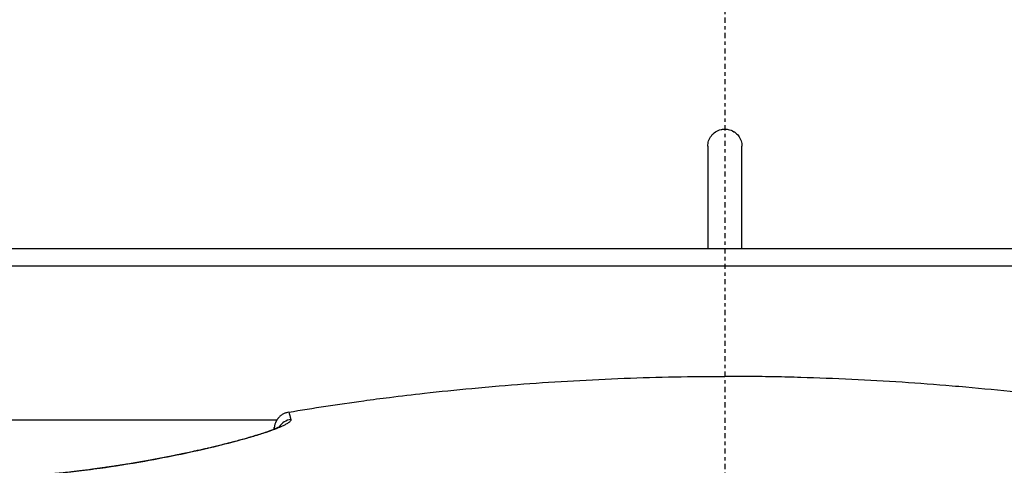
# Model space of a CAD drawing. Header units: millimetres. Extents: x 0 to 4378, y 0 to 2397.
# Tile 215 of 256: x 734 to 762, y 2114 to 2127. Entities that reach past the tile are written whole.
import ezdxf

# ---------------------------------------------------------------- set-up
doc = ezdxf.new("R2010")
doc.units = ezdxf.units.MM
doc.header["$LTSCALE"] = 0.2
doc.linetypes.add('CENTER2', pattern=[1.125, 0.75, -0.125, 0.125, -0.125])
doc.layers.add('02_Center Line', color=1, linetype='CENTER2')

# ---------------------------------------------------------------- blocks, each defined once
blk = doc.blocks.new('A$Ce3085cef')
for p, q in [((-0.5, -52.7), (-0.5, -55.7)), ((0.5, -55.7), (0.5, -52.7)), ((39.467, -55.7), (-39.432, -55.7)), ((-39, -56.2), (39, -56.2)), ((-39, -60.7), (-13.099, -60.7))]:
    blk.add_line(p, q)
blk.add_arc((0, 0), 86.413, 313.06048, 226.93952)
for centre, major_axis, ratio, start_param, end_param in [((-12.618, -61.179), (-0.486, -0.116), 0.997252, 4.629129, 5.460146), ((-12.816, -60.673), (0.305, 0.13), 0.521676, 1.145879, 1.358318), ((-21.93, -508.296), (-9.688, -453.026), 0.011352, 3.300548, 3.300598), ((-16.875, -62.395), (-0.087, 0.492), 0.186346, 0, 0.125053)]:
    blk.add_ellipse(centre, major_axis=major_axis, ratio=ratio, start_param=start_param, end_param=end_param)
for points, knots in [([(-0.5, -52.7), (-0.5, -52.647), (-0.492, -52.595), (-0.475, -52.545), (-0.457, -52.489), (-0.43, -52.438), (-0.394, -52.392), (-0.361, -52.349), (-0.321, -52.313), (-0.277, -52.283), (-0.226, -52.25), (-0.17, -52.226), (-0.111, -52.212), (-0.105, -52.211), (-0.099, -52.21), (-0.093, -52.209), (-0.075, -52.205), (-0.056, -52.203), (-0.038, -52.201), (-0.03, -52.201), (-0.023, -52.2), (-0.016, -52.2), (-0.01, -52.2), (-0.005, -52.2), (0, -52.2), (0.005, -52.2), (0.01, -52.2), (0.016, -52.2), (0.023, -52.2), (0.03, -52.201), (0.038, -52.201), (0.056, -52.203), (0.075, -52.205), (0.093, -52.209), (0.153, -52.22), (0.21, -52.242), (0.261, -52.274), (0.267, -52.277), (0.272, -52.28), (0.277, -52.283), (0.321, -52.313), (0.361, -52.349), (0.393, -52.392), (0.43, -52.438), (0.457, -52.489), (0.475, -52.545), (0.492, -52.595), (0.5, -52.647), (0.5, -52.7)], [-0.1574555, -0.1574555, -0.1574555, -0.1574555, -0.1416604, -0.1416604, -0.1416604, -0.1241285, -0.1241285, -0.1241285, -0.108101, -0.108101, -0.108101, -0.0898829, -0.0898829, -0.0898829, -0.0880941, -0.0880941, -0.0880941, -0.0825129, -0.0825129, -0.0825129, -0.0802847, -0.0802847, -0.0802847, -0.0787283, -0.0787283, -0.0787283, -0.0771721, -0.0771721, -0.0771721, -0.0749441, -0.0749441, -0.0749441, -0.069364, -0.069364, -0.069364, -0.051146, -0.051146, -0.051146, -0.0493573, -0.0493573, -0.0493573, -0.03333, -0.03333, -0.03333, -0.0157983, -0.0157983, -0.0157983, -0.000001, -0.000001, -0.000001, -0.000001]), ([(-12.752, -60.474), (-12.397, -60.413), (-12.036, -60.355), (-11.305, -60.243), (-10.935, -60.19), (-10.31, -60.105), (-10.055, -60.072), (-9.47, -59.999), (-9.131, -59.959), (-8.329, -59.87), (-7.868, -59.822), (-7.141, -59.754), (-6.871, -59.73), (-5.643, -59.628), (-4.67, -59.563), (-2.705, -59.47), (-1.713, -59.441), (-0.601, -59.431), (-0.363, -59.429), (-0.124, -59.428), (-0.005, -59.428)], [-1.261636, -1.261636, -1.261636, -1.261636, -1.140232, -1.140232, -1.018717, -1.018717, -0.937038, -0.937038, -0.825786, -0.825786, -0.677804, -0.677804, -0.594491, -0.594491, -0.297871, -0.297871, 0, 0, 0.035566, 0.071132, 0.071132, 0.071132, 0.071132]), ([(12.749, -60.474), (11.208, -60.209), (9.744, -60.023), (8.033, -59.839), (7.54, -59.79), (6.911, -59.734), (6.779, -59.723), (5.676, -59.63), (4.696, -59.565), (3.212, -59.494), (2.714, -59.475), (1.969, -59.453), (1.718, -59.447), (1.34, -59.44), (1.215, -59.438), (0.969, -59.434), (0.841, -59.433), (0.475, -59.429), (0.234, -59.428), (-0.005, -59.428)], [0.000004, 0.000004, 0.000004, 0.000004, 0.529245, 0.529245, 0.740514, 0.740514, 0.796473, 0.796473, 1.200971, 1.200971, 1.404037, 1.404037, 1.50459, 1.50459, 1.554539, 1.554539, 1.602436, 1.602436, 1.69253, 1.69253, 1.69253, 1.69253]), ([(-12.692, -60.686), (-12.691, -60.692), (-12.691, -60.699), (-12.694, -60.713), (-12.698, -60.72), (-12.707, -60.735), (-12.714, -60.743), (-12.73, -60.759), (-12.739, -60.768), (-12.761, -60.785), (-12.774, -60.794), (-12.802, -60.812), (-12.818, -60.821), (-12.847, -60.837), (-12.86, -60.844), (-12.887, -60.858), (-12.901, -60.865), (-12.936, -60.882), (-12.959, -60.892), (-13.008, -60.914), (-13.034, -60.925), (-13.088, -60.947), (-13.116, -60.958), (-13.174, -60.98), (-13.203, -60.991), (-13.266, -61.014), (-13.301, -61.026), (-13.37, -61.05), (-13.405, -61.062), (-13.445, -61.075), (-13.449, -61.076), (-13.476, -61.085), (-13.5, -61.093), (-13.547, -61.108), (-13.571, -61.116), (-13.62, -61.131), (-13.645, -61.139), (-13.682, -61.151), (-13.694, -61.154), (-13.732, -61.166), (-13.758, -61.174), (-13.811, -61.189), (-13.838, -61.197), (-13.882, -61.21), (-13.899, -61.215), (-13.942, -61.227), (-13.967, -61.235), (-14.019, -61.249), (-14.045, -61.257), (-14.097, -61.271), (-14.123, -61.278), (-14.177, -61.293), (-14.203, -61.3), (-14.258, -61.315), (-14.286, -61.322), (-14.325, -61.333), (-14.336, -61.336), (-14.375, -61.346), (-14.404, -61.354), (-14.463, -61.369), (-14.493, -61.377), (-14.533, -61.387), (-14.542, -61.389), (-14.609, -61.406), (-14.668, -61.421), (-14.787, -61.451), (-14.846, -61.465), (-14.932, -61.486), (-14.958, -61.492), (-15.008, -61.504), (-15.031, -61.509), (-15.076, -61.52), (-15.099, -61.525), (-15.128, -61.532), (-15.135, -61.533), (-15.164, -61.54), (-15.186, -61.545), (-15.232, -61.556), (-15.255, -61.561), (-15.303, -61.572), (-15.327, -61.577), (-15.377, -61.589), (-15.403, -61.594), (-15.438, -61.602), (-15.447, -61.604), (-15.497, -61.615), (-15.538, -61.624), (-15.638, -61.646), (-15.696, -61.659), (-15.76, -61.672), (-15.764, -61.673), (-15.788, -61.678), (-15.806, -61.682), (-15.842, -61.69), (-15.86, -61.693), (-15.895, -61.701), (-15.913, -61.704), (-15.949, -61.712), (-15.966, -61.715), (-16.003, -61.723), (-16.021, -61.727), (-16.056, -61.734), (-16.073, -61.737), (-16.226, -61.768), (-16.363, -61.795), (-16.637, -61.848), (-16.775, -61.873), (-16.933, -61.901), (-16.953, -61.905), (-16.973, -61.908)], [0, 0, 0, 0, 0.038115, 0.038115, 0.075605, 0.075605, 0.112655, 0.112655, 0.149359, 0.149359, 0.186016, 0.186016, 0.222871, 0.222871, 0.25, 0.25, 0.275957, 0.275957, 0.314389, 0.314389, 0.352947, 0.352947, 0.390327, 0.390327, 0.425518, 0.425518, 0.462759, 0.462759, 0.49675, 0.49675, 0.5, 0.5, 0.521578, 0.521578, 0.543031, 0.543031, 0.564061, 0.564061, 0.573987, 0.573987, 0.594266, 0.594266, 0.613774, 0.613774, 0.625, 0.625, 0.642214, 0.642214, 0.659554, 0.659554, 0.67675, 0.67675, 0.693701, 0.693701, 0.7101, 0.7101, 0.716202, 0.716202, 0.731672, 0.731672, 0.746156, 0.746156, 0.75, 0.75, 0.776323, 0.776323, 0.801617, 0.801617, 0.8125, 0.8125, 0.822297, 0.822297, 0.832341, 0.832341, 0.835296, 0.835296, 0.845222, 0.845222, 0.854706, 0.854706, 0.863836, 0.863836, 0.872439, 0.872439, 0.875, 0.875, 0.887583, 0.887583, 0.904963, 0.904963, 0.90625, 0.90625, 0.911965, 0.911965, 0.917839, 0.917839, 0.923591, 0.923591, 0.928893, 0.928893, 0.933682, 0.933682, 0.9375, 0.9375, 0.966767, 0.966767, 0.995836, 0.995836, 1, 1, 1, 1]), ([(-12.818, -60.49), (-12.829, -60.493), (-12.841, -60.497), (-12.853, -60.501), (-12.865, -60.506), (-12.877, -60.511), (-12.89, -60.517), (-12.902, -60.522), (-12.914, -60.529), (-12.927, -60.536), (-12.939, -60.543), (-12.952, -60.551), (-12.964, -60.559), (-12.975, -60.567), (-12.985, -60.575), (-12.996, -60.583), (-13.006, -60.592), (-13.015, -60.6), (-13.025, -60.609), (-13.034, -60.618), (-13.042, -60.627), (-13.05, -60.636), (-13.052, -60.638), (-13.054, -60.64), (-13.056, -60.642), (-13.063, -60.651), (-13.07, -60.659), (-13.076, -60.667), (-13.08, -60.672), (-13.083, -60.677), (-13.086, -60.681), (-13.089, -60.685), (-13.092, -60.689), (-13.095, -60.693), (-13.097, -60.697), (-13.1, -60.701), (-13.103, -60.706), (-13.105, -60.71), (-13.108, -60.715), (-13.111, -60.72), (-13.114, -60.725), (-13.117, -60.73), (-13.12, -60.736), (-13.123, -60.742), (-13.126, -60.749), (-13.13, -60.756), (-13.133, -60.762), (-13.136, -60.77), (-13.14, -60.778), (-13.143, -60.786), (-13.147, -60.795), (-13.15, -60.805), (-13.155, -60.819), (-13.159, -60.831), (-13.162, -60.843), (-13.165, -60.855), (-13.167, -60.867), (-13.169, -60.877), (-13.172, -60.888), (-13.173, -60.898), (-13.174, -60.907), (-13.175, -60.917), (-13.176, -60.925), (-13.177, -60.932), (-13.177, -60.939), (-13.178, -60.945), (-13.178, -60.95), (-13.178, -60.954), (-13.178, -60.958), (-13.178, -60.96), (-13.178, -60.962), (-13.178, -60.963), (-13.178, -60.963)], [0.0000384, 0.0000384, 0.0000384, 0.0000384, 0.0626256, 0.0626256, 0.0626256, 0.1247706, 0.1247706, 0.1247706, 0.1863321, 0.1863321, 0.1863321, 0.2499394, 0.2499394, 0.2499394, 0.3089338, 0.3089338, 0.3089338, 0.3673948, 0.3673948, 0.3673948, 0.4262297, 0.4262297, 0.4262297, 0.4407612, 0.4407612, 0.4407612, 0.5, 0.5, 0.5, 0.534744, 0.534744, 0.534744, 0.5713232, 0.5713232, 0.5713232, 0.6072655, 0.6072655, 0.6072655, 0.6407709, 0.6407709, 0.6407709, 0.6705082, 0.6705082, 0.6705082, 0.6985535, 0.6985535, 0.6985535, 0.7242768, 0.7242768, 0.7242768, 0.75, 0.75, 0.75, 0.783676, 0.783676, 0.783676, 0.8192693, 0.8192693, 0.8192693, 0.8568548, 0.8568548, 0.8568548, 0.8967059, 0.8967059, 0.8967059, 0.9370394, 0.9370394, 0.9370394, 0.9773546, 0.9773546, 0.9773546, 1, 1, 1, 1]), ([(-16.962, -61.903), (-16.614, -61.841), (-16.25, -61.771), (-15.568, -61.629), (-15.24, -61.555), (-14.647, -61.413), (-14.374, -61.342), (-13.887, -61.207), (-13.672, -61.141), (-13.301, -61.018), (-13.153, -60.959), (-13.016, -60.895), (-12.984, -60.875), (-12.98, -60.872), (-12.98, -60.872), (-12.98, -60.872)], [0, 0, 0, 0, 0.1080701, 0.1080701, 0.2113878, 0.2113878, 0.313987, 0.313987, 0.4245448, 0.4245448, 0.5528609, 0.5528609, 0.6252612, 0.6252612, 0.6304092, 0.6304092, 0.6304092, 0.6304092]), ([(-16.973, -61.908), (-17.047, -61.922), (-17.12, -61.934), (-17.267, -61.959), (-17.34, -61.972), (-17.472, -61.994), (-17.531, -62.003), (-17.622, -62.018), (-17.654, -62.023), (-17.719, -62.033), (-17.752, -62.038), (-17.818, -62.049), (-17.851, -62.054), (-17.916, -62.064), (-17.949, -62.069), (-17.997, -62.076), (-18.012, -62.078), (-18.062, -62.085), (-18.095, -62.09), (-18.156, -62.099), (-18.184, -62.103), (-18.304, -62.12), (-18.397, -62.133), (-18.494, -62.146), (-18.499, -62.147), (-18.568, -62.156), (-18.631, -62.164), (-18.752, -62.18), (-18.81, -62.187), (-18.888, -62.196), (-18.909, -62.199), (-18.936, -62.202), (-18.943, -62.203), (-18.966, -62.206), (-18.984, -62.208), (-19.02, -62.212), (-19.039, -62.214), (-19.074, -62.218), (-19.092, -62.22), (-19.128, -62.224), (-19.145, -62.226), (-19.16, -62.228), (-19.161, -62.228), (-19.245, -62.237), (-19.327, -62.246), (-19.489, -62.262), (-19.57, -62.27), (-19.671, -62.279), (-19.693, -62.28), (-19.774, -62.287), (-19.832, -62.292), (-19.944, -62.3), (-19.997, -62.304), (-20.099, -62.31), (-20.148, -62.313), (-20.215, -62.316), (-20.235, -62.317), (-20.255, -62.317)], [0, 0, 0, 0, 0.0447982, 0.0447982, 0.0890691, 0.0890691, 0.125, 0.125, 0.1438235, 0.1438235, 0.162372, 0.162372, 0.1809558, 0.1809558, 0.1998559, 0.1998559, 0.2090035, 0.2090035, 0.2302048, 0.2302048, 0.25, 0.25, 0.321519, 0.321519, 0.3256794, 0.3256794, 0.375, 0.375, 0.4207665, 0.4207665, 0.4375, 0.4375, 0.442409, 0.442409, 0.4555352, 0.4555352, 0.4686943, 0.4686943, 0.4824178, 0.4824178, 0.4990105, 0.4990105, 0.5, 0.5, 0.60237, 0.60237, 0.708141, 0.708141, 0.7377626, 0.7377626, 0.8181353, 0.8181353, 0.8954072, 0.8954072, 0.9686926, 0.9686926, 0.9999993, 0.9999993, 0.9999993, 0.9999993]), ([(-20.169, -62.302), (-19.867, -62.29), (-19.467, -62.257), (-18.764, -62.176), (-18.522, -62.145), (-17.866, -62.054), (-17.421, -61.984), (-16.962, -61.903)], [0, 0, 0, 0, 0.1985128, 0.1985128, 0.2907772, 0.2907772, 0.4329691, 0.4329691, 0.4329691, 0.4329691])]:
    blk.add_open_spline(points, degree=3, knots=knots)
for points in [[(-12.752, -60.474), (-12.732, -60.53), (-12.713, -60.599), (-12.692, -60.686)], [(-13.18, -60.968), (-13.179, -60.953), (-13.178, -60.939), (-13.176, -60.925)], [(-13.177, -60.966), (-13.178, -60.965), (-13.178, -60.964), (-13.178, -60.963)]]:
    blk.add_open_spline(points, degree=3)
at = {"layer": '02_Center Line'}
blk.add_line((0, 87.413), (0, -87.413), dxfattribs=at)

msp = doc.modelspace()

# ---------------------------------------------------------------- block references
msp.add_blockref('A$Ce3085cef', (754.283, 2176.398))

doc.saveas('drawing.dxf')
